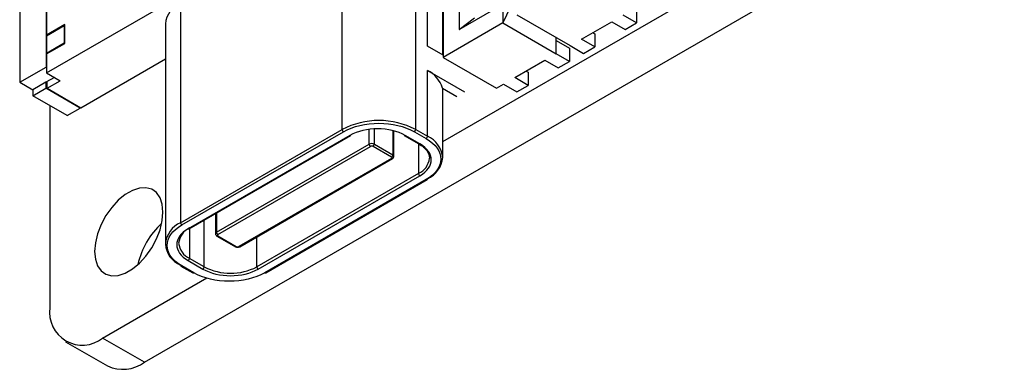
# Model space of a CAD drawing. Header units: millimetres. Extents: x 3 to 207, y 3 to 294.
# Tile 5 of 18: x 147 to 174, y 73 to 83. Entities that reach past the tile are written whole.
import ezdxf

# ---------------------------------------------------------------- set-up
doc = ezdxf.new("R2010")
doc.units = ezdxf.units.MM
doc.linetypes.add('SLD-实线', pattern=[0])
doc.layers.add('几何体', color=7, linetype='SLD-实线')

msp = doc.modelspace()

# ---------------------------------------------------------------- linework, layer by layer
at = {"layer": '几何体'}
for p, q in [((150.4985, 73.4573), (196.6725, 100.1131)), ((147.8485, 96.9132), (147.8485, 81.3989)), ((147.1397, 96.504), (147.1397, 80.9897)), ((147.8627, 96.073), (147.8627, 82.2554)), ((155.8088, 79.7191), (155.8088, 84.7811)), ((160.1334, 84.3582), (160.1334, 82.5872)), ((158.5169, 79.3926), (166.1032, 83.772)), ((157.7887, 79.7191), (157.7887, 83.6382)), ((158.1069, 81.9605), (158.1069, 83.4545)), ((158.5169, 81.7238), (158.5169, 83.2177)), ((158.5242, 83.2136), (158.5242, 81.6582)), ((147.8627, 81.2437), (150.8167, 82.949)), ((151.4671, 83.1327), (151.4671, 77.2127)), ((158.9552, 82.9647), (158.9552, 82.4048)), ((158.9552, 82.4048), (159.8892, 82.9439)), ((160.3274, 83.002), (160.1334, 82.5872)), ((163.7255, 82.9398), (163.7255, 82.5872)), ((158.9552, 82.4048), (159.3709, 82.7248)), ((160.507, 82.8028), (161.9439, 81.9734)), ((162.2492, 82.1496), (163.061, 82.6183)), ((163.061, 82.6183), (163.4202, 82.4109)), ((163.7255, 82.5872), (163.3663, 82.7946)), ((148.3533, 82.5386), (147.8627, 82.2554)), ((147.8627, 82.239), (148.3392, 82.5141)), ((148.3392, 82.5141), (148.3392, 82.0414)), ((148.3392, 82.5141), (148.3533, 82.5059)), ((148.3533, 82.0332), (148.3533, 82.5386)), ((151.0571, 82.5612), (151.0571, 76.6413)), ((160.1334, 82.5872), (158.5242, 81.6582)), ((160.1334, 82.5872), (161.5703, 81.7577)), ((163.4202, 82.4109), (163.7255, 82.5872)), ((147.8768, 82.2472), (147.8627, 82.2554)), ((147.8627, 82.239), (147.8627, 81.7663)), ((161.5703, 81.7577), (161.5703, 82.189)), ((161.5703, 82.1103), (161.9295, 81.9029)), ((162.6084, 81.9423), (162.2492, 82.1496)), ((162.5546, 82.3259), (162.6084, 82.2949)), ((162.6084, 82.2949), (162.6084, 81.9423)), ((148.3392, 82.0414), (147.8627, 81.7663)), ((147.8627, 81.75), (148.3533, 82.0332)), ((148.3392, 82.0414), (148.3533, 82.0332)), ((158.5242, 81.7196), (158.1069, 81.9605)), ((161.9295, 81.9029), (161.9295, 81.5503)), ((161.9439, 81.9734), (162.3031, 81.766)), ((162.3031, 81.766), (162.6084, 81.9423)), ((147.8768, 81.7582), (147.8627, 81.7663)), ((147.8627, 81.75), (147.8627, 81.2437)), ((148.7802, 80.3039), (151.0571, 81.6183)), ((158.5242, 81.6582), (159.961, 80.8287)), ((160.4531, 81.1128), (161.2649, 81.5815)), ((161.2649, 81.5815), (161.6242, 81.3741)), ((161.9295, 81.5503), (161.5703, 81.7577)), ((147.1397, 80.9897), (147.8485, 81.3989)), ((147.8627, 81.3907), (147.8485, 81.3989)), ((158.1069, 81.3073), (159.1039, 80.7317)), ((158.1069, 79.5354), (158.1069, 81.3073)), ((161.6242, 81.3741), (161.9295, 81.5503)), ((148.0748, 81.1213), (147.8468, 80.9897)), ((147.8627, 81.2437), (148.2304, 81.0315)), ((147.8751, 80.8264), (148.2304, 81.0315)), ((160.8123, 80.9054), (160.4531, 81.1128)), ((160.7585, 81.2891), (160.8123, 81.258)), ((160.8123, 81.258), (160.8123, 80.9054)), ((147.1397, 80.9897), (147.4933, 80.7856)), ((147.8468, 80.9897), (147.4933, 80.7856)), ((147.4933, 80.6223), (147.8468, 80.8264)), ((147.4933, 80.7856), (147.4933, 80.6223)), ((147.8468, 80.9897), (147.8468, 80.8264)), ((148.7661, 80.2957), (147.8468, 80.8264)), ((147.8751, 80.8264), (147.8751, 81.006)), ((147.8751, 80.8264), (148.7802, 80.3039)), ((158.5071, 80.8313), (158.8918, 80.6093)), ((158.5169, 78.9639), (158.5169, 80.8257)), ((159.961, 80.8287), (160.1478, 80.9365)), ((160.1478, 80.9365), (160.507, 80.7292)), ((160.507, 80.7292), (160.8123, 80.9054)), ((148.4125, 80.0916), (147.4933, 80.6223)), ((147.9529, 80.3569), (147.9529, 74.9271)), ((148.4125, 80.0916), (148.7661, 80.2957)), ((148.7661, 80.2957), (148.7661, 80.312)), ((151.4671, 77.2127), (155.8088, 79.7191)), ((156.5354, 79.3241), (156.5354, 79.7222)), ((156.6769, 79.3241), (156.6769, 79.7324)), ((157.7887, 79.7191), (158.1069, 79.5354)), ((151.5025, 77.1515), (155.8441, 79.6579)), ((156.0209, 79.5599), (151.6722, 77.0495)), ((151.6972, 77.047), (156.0459, 79.5574)), ((157.1751, 79.6886), (157.1751, 79.0365)), ((157.203, 78.9976), (157.203, 79.6787)), ((157.4808, 79.5574), (157.8768, 79.3288)), ((157.9018, 79.3313), (157.5058, 79.5599)), ((157.7533, 79.6579), (158.0715, 79.4742)), ((152.4342, 76.9566), (156.5354, 79.3241)), ((152.4696, 76.8953), (156.5708, 79.2629)), ((157.1397, 78.9753), (156.6415, 79.2629)), ((156.6769, 79.3241), (157.1751, 79.0365)), ((157.8665, 79.3348), (157.8665, 78.5353)), ((157.1397, 78.9382), (153.0353, 76.5688)), ((153.0603, 76.5663), (157.1647, 78.9357)), ((157.8665, 78.5353), (153.5177, 76.0249)), ((153.5531, 75.9636), (157.9018, 78.4741)), ((158.0715, 78.372), (153.7299, 75.8657)), ((153.7549, 75.8632), (158.0965, 78.3696)), ((152.4049, 77.4555), (152.4049, 76.9157)), ((152.4342, 77.4725), (152.4342, 76.9566)), ((152.1035, 76.0249), (152.1035, 77.2815)), ((151.7076, 77.053), (151.7076, 76.2535)), ((152.4446, 76.852), (152.9396, 76.5663)), ((152.4696, 76.8545), (152.9645, 76.5688)), ((153.5177, 76.0249), (153.5177, 76.8304)), ((151.4775, 76.0469), (151.7957, 75.8632)), ((151.8207, 75.8657), (151.5025, 76.0494)), ((151.6722, 76.1922), (152.0682, 75.9636)), ((152.1035, 76.0249), (151.7076, 76.2535)), ((149.3671, 74.1105), (152.1701, 75.7286)), ((148.3672, 74.0115), (149.4986, 73.3583)), ((150.4985, 73.4573), (149.3671, 74.1105))]:
    msp.add_line(p, q, dxfattribs=at)
at = {"layer": '几何体', "flags": 128}
msp.add_lwpolyline([(150.9934, 77.499), (150.9734, 77.7081), (150.914, 77.8848), (150.8179, 78.0216), (150.6893, 78.1122), (150.5338, 78.1529), (150.3583, 78.1418), (150.1703, 78.0795), (149.9781, 77.9685), (149.7901, 77.8139), (149.6146, 77.6223), (149.4591, 77.4021), (149.3305, 77.1629), (149.2344, 76.9153), (149.1751, 76.6699), (149.155, 76.4376), (149.1751, 76.2285), (149.2344, 76.0518), (149.3305, 75.915), (149.4591, 75.8244), (149.6146, 75.7837), (149.7901, 75.7948), (149.9781, 75.8571), (150.1703, 75.9681), (150.3583, 76.1227), (150.5338, 76.3143), (150.6893, 76.5345), (150.8179, 76.7737), (150.914, 77.0213), (150.9734, 77.2667), (150.9934, 77.499)], dxfattribs=at)
at = {"layer": '几何体'}
for centre, radius, start, end in [((151.7577, 82.4913), 0.7041, 114.37466, 174.3052), ((157.771, 80.6186), 0.7663, 16.11893, 64.00089), ((156.7987, 77.8085), 2.1518, 62.60967, 117.39033), ((155.8855, 79.7226), 0.0768, 182.60548, 237.39452), ((157.7119, 79.7226), 0.0768, 302.60548, 357.39452), ((156.0356, 79.5803), 0.0251, 234.38183, 294.31395), ((157.4912, 79.5803), 0.0251, 245.68605, 305.61817), ((158.0301, 79.5389), 0.0768, 302.60548, 357.39452), ((157.8163, 78.8941), 0.7041, 5.6948, 65.62534), ((156.6061, 79.1877), 0.1537, 62.60967, 117.39033), ((156.6122, 79.3276), 0.0768, 182.60548, 237.39452), ((156.6001, 79.3276), 0.0768, 302.60548, 357.39452), ((157.8872, 79.3518), 0.0251, 245.68605, 305.61817), ((157.0983, 79.04), 0.0768, 302.60548, 357.39452), ((157.1544, 78.9586), 0.0251, 234.38183, 294.31395), ((157.1574, 78.9944), 0.0457, 3.79295, 67.28736), ((157.6589, 78.9934), 0.5029, 294.37466, 354.3052), ((157.8163, 79.0338), 0.7041, 294.37466, 354.3052), ((157.9432, 78.5388), 0.0768, 182.60548, 237.39452), ((158.0818, 78.39), 0.0252, 305.69804, 5.62038), ((158.0862, 78.3925), 0.0251, 234.38183, 294.31395), ((152.3828, 75.6356), 2.112, 132.3491, 167.65627), ((151.7579, 76.5711), 0.7044, 114.3818, 174.22329), ((151.9151, 76.6118), 0.5029, 114.37466, 174.3052), ((151.5439, 77.2162), 0.0768, 182.60548, 237.39452), ((151.6868, 77.0699), 0.0251, 234.38183, 294.31395), ((152.454, 76.9115), 0.0492, 113.65749, 175.41229), ((152.511, 76.96), 0.0768, 182.60548, 237.39452), ((152.4549, 76.8749), 0.0251, 245.68605, 305.61817), ((151.7264, 76.6886), 0.6709, 183.97634, 247.269), ((151.9151, 76.7116), 0.5029, 185.6948, 245.62534), ((152.9499, 76.5892), 0.0251, 245.68605, 305.61817), ((153.0499, 76.5892), 0.0251, 234.38183, 294.31395), ((151.4922, 76.0673), 0.0252, 174.37962, 234.30196), ((151.4878, 76.0698), 0.0251, 245.68605, 305.61817), ((151.6308, 76.257), 0.0768, 302.60548, 357.39452), ((152.0268, 76.0284), 0.0768, 302.60548, 357.39452), ((152.8106, 77.3896), 1.537, 242.60967, 297.39033), ((153.5945, 76.0284), 0.0768, 182.60548, 237.39452), ((151.806, 75.8861), 0.0251, 245.68605, 305.61817), ((153.7445, 75.8861), 0.0251, 234.38183, 294.31395), ((148.8194, 74.7948), 0.8765, 171.31462, 308.67463), ((149.9128, 74.2737), 1.0047, 245.65153, 305.65898)]:
    msp.add_arc(centre, radius, start, end, dxfattribs=at)
for points in [[(155.8441, 79.6579), (156.371, 79.962), (157.2265, 79.962), (157.7533, 79.6579)], [(157.5058, 79.5599), (157.0961, 79.7965), (156.4307, 79.7965), (156.0209, 79.5599)], [(158.0715, 79.4742), (158.5984, 79.17), (158.5984, 78.6762), (158.0715, 78.372)], [(157.9018, 78.4741), (158.3116, 78.7106), (158.3116, 79.0948), (157.9018, 79.3313)], [(151.5025, 76.0494), (150.9756, 76.3535), (150.9756, 76.8474), (151.5025, 77.1515)], [(151.6722, 77.0495), (151.2624, 76.8129), (151.2624, 76.4288), (151.6722, 76.1922)], [(153.7299, 75.8657), (153.203, 75.5615), (152.3475, 75.5615), (151.8207, 75.8657)], [(152.0682, 75.9636), (152.478, 75.7271), (153.1433, 75.7271), (153.5531, 75.9636)]]:
    msp.add_open_spline(points, degree=3, dxfattribs=at)
for points, knots in [([(156.6415, 79.2629), (156.6364, 79.2653), (156.626, 79.27), (156.6063, 79.272), (156.5863, 79.2702), (156.576, 79.2653), (156.5708, 79.2629)], [0, 0, 0, 0, 0.2494962, 0.4996377, 0.7457295, 1, 1, 1, 1]), ([(157.8768, 79.3288), (157.9189, 79.3014), (158.0027, 79.2466), (158.0762, 79.1732), (158.0986, 79.1283), (158.104, 79.1175)], [0, 0, 0, 0, 0.4330436, 0.8637735, 1, 1, 1, 1]), ([(157.1397, 78.9382), (157.1434, 78.9409), (157.1509, 78.9463), (157.154, 78.9567), (157.1512, 78.9672), (157.1436, 78.9725), (157.1397, 78.9753)], [0, 0, 0, 0, 0.2494962, 0.4996377, 0.7457295, 1, 1, 1, 1]), ([(157.1647, 78.9357), (157.1699, 78.9392), (157.1806, 78.9464), (157.1928, 78.9615), (157.2014, 78.979), (157.2025, 78.9913), (157.203, 78.9976)], [0, 0, 0, 0, 0.2272997, 0.4741071, 0.7343251, 1, 1, 1, 1]), ([(158.104, 79.1175), (158.118, 79.0946), (158.1526, 79.0382), (158.1568, 78.9788), (158.1593, 78.9435)], [0, 0, 0, 0, 0.4061232, 1, 1, 1, 1]), ([(152.406, 76.9153), (152.4057, 76.9125), (152.4046, 76.901), (152.4127, 76.8821), (152.4268, 76.8637), (152.4391, 76.8556), (152.4446, 76.852)], [0, 0, 0, 0, 0.10962793, 0.43824252, 0.75168616, 1, 1, 1, 1]), ([(152.4696, 76.8953), (152.4655, 76.8923), (152.4572, 76.8864), (152.4539, 76.875), (152.457, 76.8634), (152.4653, 76.8575), (152.4696, 76.8545)], [0, 0, 0, 0, 0.2494962, 0.4996377, 0.7457295, 1, 1, 1, 1]), ([(152.9396, 76.5663), (152.9491, 76.5619), (152.9695, 76.5524), (153.0069, 76.5497), (153.0386, 76.5553), (153.055, 76.5636), (153.0603, 76.5663)], [0, 0, 0, 0, 0.255405, 0.5483747, 0.8545269, 1, 1, 1, 1]), ([(152.9645, 76.5688), (152.9697, 76.5664), (152.98, 76.5616), (152.9998, 76.5597), (153.0197, 76.5615), (153.03, 76.5663), (153.0353, 76.5688)], [0, 0, 0, 0, 0.2494962, 0.4996377, 0.7457295, 1, 1, 1, 1])]:
    msp.add_open_spline(points, degree=3, knots=knots, dxfattribs=at)

doc.saveas('drawing.dxf')
